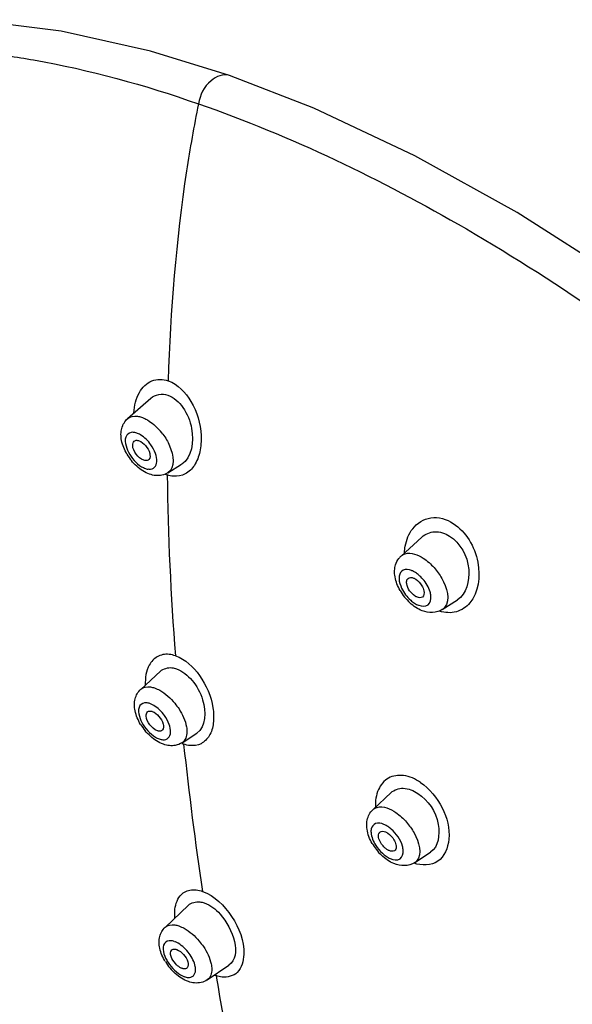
# Model space of a CAD drawing. Header units: millimetres. Extents: x -18 to 104, y 334 to 441.
# Tile 10 of 29: x 14.09 to 17.61, y 374.16 to 380.43. Entities that reach past the tile are written whole.
import ezdxf

# ---------------------------------------------------------------- set-up
doc = ezdxf.new("R2010")
doc.units = ezdxf.units.MM
doc.header["$LTSCALE"] = 23.1
doc.layers.get('0').update_dxf_attribs({"linetype": 'CONTINUOUS'})

msp = doc.modelspace()

# ---------------------------------------------------------------- linework, layer by layer
at = {"color": 7, "linetype": 'CONTINUOUS'}
for p, q in [((15.4279, 380.0716), (15.4278, 380.0716)), ((15.9644, 379.8637), (15.4279, 380.0716)), ((14.7803, 377.8879), (14.9277, 378.0178)), ((15.0369, 377.543), (15.1241, 377.5973)), ((16.5208, 377.0132), (16.6536, 377.134)), ((16.7825, 376.6722), (16.879, 376.7342)), ((14.8634, 376.1646), (14.9892, 376.2796)), ((15.1264, 375.8248), (15.2204, 375.8859)), ((16.341, 375.3984), (16.4571, 375.507)), ((16.6077, 375.0615), (16.7082, 375.1284)), ((15.0183, 374.6497), (15.1676, 374.7906)), ((15.2874, 374.3154), (15.4234, 374.4084))]:
    msp.add_line(p, q, dxfattribs=at)
at = {"color": 9, "linetype": 'CONTINUOUS'}
for p, q in [((14.7803, 377.8879), (14.7805, 377.8881)), ((16.7829, 376.6724), (16.7825, 376.6722)), ((14.8634, 376.1646), (14.8635, 376.1647)), ((16.341, 375.3984), (16.3411, 375.3985)), ((16.6079, 375.0617), (16.6077, 375.0615)), ((15.0183, 374.6497), (15.0183, 374.6498)), ((15.3428, 374.3426), (15.3459, 374.3261)), ((15.3428, 374.3426), (15.3457, 374.326))]:
    msp.add_line(p, q, dxfattribs=at)
at = {"color": 7, "linetype": 'CONTINUOUS'}
for points in [[(15.4279, 380.0716), (14.9258, 380.2274), (14.3563, 380.3547), (13.8111, 380.4214), (13.2958, 380.4272), (12.8159, 380.3727), (12.3729, 380.2594), (11.9687, 380.0884), (11.6063, 379.8616), (11.2891, 379.5821), (11.0174, 379.2505), (10.7925, 378.8671), (10.6172, 378.4339), (10.4933, 377.9508), (10.424, 377.4251), (10.41, 376.8657), (10.4504, 376.2743), (10.5445, 375.6548), (10.6914, 375.0118), (10.8897, 374.3499)], [(19.8308, 377.2354), (19.2025, 377.7969), (18.561, 378.3144), (17.9114, 378.7835), (17.2591, 379.2002), (16.6086, 379.5612), (15.9644, 379.8637)]]:
    msp.add_lwpolyline(points, dxfattribs=at)
at = {"color": 9, "linetype": 'CONTINUOUS'}
for centre, radius, start, end in [((14.689, 377.5525), 0.3938, 36.79883, 43.76682), ((15.0974, 377.7131), 0.1948, 246.60847, 250.46729), ((32.1609, 377.734), 17.1299, 180.68385, 184.54013), ((16.4812, 376.7129), 0.2355, 40.67872, 49.53645), ((14.884, 375.9648), 0.1155, 66.87308, 70.72768), ((15.2132, 376.0289), 0.2264, 247.05096, 250.27645), ((37.5862, 378.2173), 22.5775, 186.10574, 188.50447), ((16.5736, 375.3087), 0.2539, 212.67395, 227.50398), ((16.5735, 375.1126), 0.0615, 304.04022, 317.92009), ((15.038, 374.4465), 0.1199, 66.72955, 70.72126), ((15.1814, 374.4497), 0.1208, 246.40284, 250.71095), ((15.4219, 374.565), 0.236, 248.02429, 250.43141)]:
    msp.add_arc(centre, radius, start, end, dxfattribs=at)
at = {"color": 7, "linetype": 'CONTINUOUS'}
for centre, radius, start, end in [((15.0639, 377.8308), 0.3341, 210.52364, 219.00501), ((16.6034, 376.9221), 0.1228, 132.2612, 142.32782), ((16.7967, 376.954), 0.3247, 209.62734, 227.18291), ((15.1527, 376.1168), 0.3388, 211.10021, 219.4494), ((16.4215, 375.3115), 0.1183, 132.70472, 141.89578), ((16.6221, 375.3475), 0.3289, 209.87617, 217.70931), ((16.627, 375.351), 0.3349, 217.67898, 226.26445), ((15.3126, 374.6111), 0.3431, 211.56798, 219.82252), ((15.3059, 374.6049), 0.334, 219.73016, 228.32816), ((15.1446, 374.4053), 0.0199, 304.26192, 319.65885)]:
    msp.add_arc(centre, radius, start, end, dxfattribs=at)
at = {"color": 9, "linetype": 'CONTINUOUS'}
for points, knots in [([(13.8505, 380.2189), (13.9615, 380.2065), (14.4302, 380.1381), (14.8893, 380.0112), (15.2306, 379.8916)], [0, 0, 0, 0, 0.235986, 1, 1, 1, 1]), ([(15.4278, 380.0716), (15.3897, 380.0849), (15.282, 380.0403), (15.2415, 379.9465), (15.2309, 379.8916)], [0, 0, 0, 0, 0.419309, 1, 1, 1, 1]), ([(15.2306, 379.8916), (15.202, 379.7499), (15.0999, 379.1671), (15.0521, 378.5756), (15.0381, 378.1289)], [0, 0, 0, 0, 0.244406, 1, 1, 1, 1]), ([(15.2307, 379.892), (15.8233, 379.6858), (17.0326, 379.1017), (19.3821, 377.4505), (21.468, 375.241), (23.1151, 372.7186), (24.029, 370.8025), (24.5711, 368.9735), (24.6711, 367.7769), (24.6306, 367.2314)], [0, 0, 0, 0, 0.113541, 0.241212, 0.518358, 0.656246, 0.785443, 0.901018, 1, 1, 1, 1]), ([(14.8561, 378.0549), (14.8739, 378.0858), (14.9271, 378.1416), (15.0054, 378.1401), (15.0381, 378.1289)], [0, 0, 0, 0, 0.507302, 1, 1, 1, 1]), ([(15.0381, 378.1289), (15.0997, 378.107), (15.2043, 377.9945), (15.2535, 377.8215), (15.2453, 377.6794), (15.2127, 377.591), (15.1522, 377.5293), (15.0976, 377.5187), (15.0723, 377.5208)], [0, 0, 0, 0, 0.253222, 0.54393, 0.679574, 0.798702, 0.901609, 1, 1, 1, 1]), ([(14.7805, 377.8881), (14.7966, 377.9022), (14.8317, 377.9076), (14.8607, 377.8996), (14.8692, 377.8966)], [0, 0, 0, 0, 0.705382, 1, 1, 1, 1]), ([(14.8692, 377.8966), (14.8781, 377.8935), (14.9169, 377.8761), (14.9506, 377.8486), (14.9734, 377.8248)], [0, 0, 0, 0, 0.22281, 1, 1, 1, 1]), ([(14.8133, 377.801), (14.7988, 377.8013), (14.7631, 377.7841), (14.7641, 377.7462), (14.7669, 377.7285)], [0, 0, 0, 0, 0.446912, 1, 1, 1, 1]), ([(15.0043, 377.7883), (15.0214, 377.7655), (15.065, 377.6987), (15.0856, 377.5733), (15.0369, 377.543)], [0, 0, 0, 0, 0.331703, 1, 1, 1, 1]), ([(14.9177, 377.5658), (14.9296, 377.5655), (14.9567, 377.5741), (14.9645, 377.601), (14.9654, 377.6138)], [0, 0, 0, 0, 0.480113, 1, 1, 1, 1]), ([(16.5945, 377.1871), (16.6219, 377.2226), (16.7115, 377.2789), (16.811, 377.2472), (16.8522, 377.2208)], [0, 0, 0, 0, 0.478299, 1, 1, 1, 1]), ([(16.5421, 377.0328), (16.5428, 377.0475), (16.5489, 377.1019), (16.57, 377.1554), (16.5945, 377.1871)], [0, 0, 0, 0, 0.268198, 1, 1, 1, 1]), ([(16.8522, 377.2208), (16.934, 377.1675), (17.0396, 376.9925), (17.0148, 376.782), (16.9583, 376.7148)], [0, 0, 0, 0, 0.526408, 1, 1, 1, 1]), ([(16.5208, 377.0131), (16.5283, 377.02), (16.5741, 377.044), (16.6289, 377.0206), (16.6619, 376.9993)], [0, 0, 0, 0, 0.205816, 1, 1, 1, 1]), ([(16.5861, 376.9214), (16.57, 376.9275), (16.532, 376.934), (16.5113, 376.9005), (16.5089, 376.8856)], [0, 0, 0, 0, 0.53275, 1, 1, 1, 1]), ([(16.731, 376.9392), (16.7496, 376.9183), (16.8001, 376.8493), (16.8368, 376.7344), (16.798, 376.6862)], [0, 0, 0, 0, 0.311058, 1, 1, 1, 1]), ([(16.5089, 376.8856), (16.508, 376.8799), (16.5068, 376.8532), (16.5154, 376.8269), (16.5243, 376.8081)], [0, 0, 0, 0, 0.21612, 1, 1, 1, 1]), ([(16.6331, 376.6994), (16.6516, 376.6924), (16.7025, 376.6889), (16.7127, 376.7389), (16.7108, 376.7586)], [0, 0, 0, 0, 0.500761, 1, 1, 1, 1]), ([(16.9583, 376.7148), (16.9363, 376.6887), (16.8745, 376.6462), (16.7998, 376.6516), (16.766, 376.6627)], [0, 0, 0, 0, 0.489744, 1, 1, 1, 1]), ([(16.798, 376.6862), (16.7958, 376.6835), (16.7911, 376.6785), (16.7857, 376.6743), (16.7829, 376.6724)], [0, 0, 0, 0, 0.502356, 1, 1, 1, 1]), ([(15.0848, 376.378), (15.0592, 376.3868), (15.0051, 376.3948), (14.9566, 376.3673), (14.9398, 376.3493)], [0, 0, 0, 0, 0.523257, 1, 1, 1, 1]), ([(15.0848, 376.378), (15.1468, 376.356), (15.2557, 376.2533), (15.3246, 376.0897), (15.3309, 375.9531), (15.3074, 375.8691), (15.2516, 375.8114), (15.2008, 375.8044), (15.177, 375.8068)], [0, 0, 0, 0, 0.264774, 0.562295, 0.695446, 0.80801, 0.903911, 1, 1, 1, 1]), ([(14.9398, 376.3493), (14.9314, 376.3404), (14.8993, 376.2946), (14.8912, 376.236), (14.8927, 376.193)], [0, 0, 0, 0, 0.221646, 1, 1, 1, 1]), ([(14.8635, 376.1647), (14.8793, 376.1791), (14.9147, 376.1844), (14.9437, 376.1763), (14.9523, 376.1734)], [0, 0, 0, 0, 0.702555, 1, 1, 1, 1]), ([(14.9523, 376.1734), (14.9635, 376.1694), (15.0127, 376.1463), (15.0539, 376.1084), (15.0807, 376.0758)], [0, 0, 0, 0, 0.220423, 1, 1, 1, 1]), ([(14.8987, 376.0787), (14.8842, 376.0795), (14.8476, 376.0637), (14.8488, 376.0254), (14.8518, 376.0078)], [0, 0, 0, 0, 0.450084, 1, 1, 1, 1]), ([(14.9461, 376.0624), (14.9434, 376.064), (14.9378, 376.0671), (14.9321, 376.0697), (14.9293, 376.0709)], [0, 0, 0, 0, 0.511897, 1, 1, 1, 1]), ([(15.0807, 376.0758), (15.0902, 376.0642), (15.1231, 376.0192), (15.1477, 375.9668), (15.1549, 375.9265)], [0, 0, 0, 0, 0.267896, 1, 1, 1, 1]), ([(15.1549, 375.9265), (15.1568, 375.9155), (15.161, 375.8802), (15.1475, 375.8385), (15.1264, 375.8248)], [0, 0, 0, 0, 0.307432, 1, 1, 1, 1]), ([(15.0049, 375.844), (15.0169, 375.8433), (15.0445, 375.8507), (15.0526, 375.8777), (15.0534, 375.8904)], [0, 0, 0, 0, 0.485407, 1, 1, 1, 1]), ([(16.6438, 375.5723), (16.6116, 375.5939), (16.5447, 375.6254), (16.4345, 375.6104), (16.3646, 375.5254), (16.3562, 375.4532), (16.3577, 375.4154)], [0, 0, 0, 0, 0.275197, 0.504644, 0.731606, 1, 1, 1, 1]), ([(16.6438, 375.5723), (16.7025, 375.5323), (16.7932, 375.4182), (16.8466, 375.2297), (16.7765, 375.044), (16.6506, 375.0408), (16.6032, 375.0581)], [0, 0, 0, 0, 0.293739, 0.575282, 0.791203, 1, 1, 1, 1]), ([(16.3411, 375.3985), (16.3487, 375.4055), (16.3967, 375.43), (16.4529, 375.4033), (16.4868, 375.3803)], [0, 0, 0, 0, 0.200911, 1, 1, 1, 1]), ([(16.4116, 375.305), (16.3951, 375.3121), (16.3579, 375.3223), (16.3334, 375.2906), (16.3305, 375.2761)], [0, 0, 0, 0, 0.54942, 1, 1, 1, 1]), ([(16.5556, 375.3186), (16.574, 375.2976), (16.6226, 375.2306), (16.6593, 375.1158), (16.6191, 375.0714)], [0, 0, 0, 0, 0.317671, 1, 1, 1, 1]), ([(16.3305, 375.2761), (16.329, 375.2687), (16.328, 375.2316), (16.3442, 375.1961), (16.3599, 375.1716)], [0, 0, 0, 0, 0.206663, 1, 1, 1, 1]), ([(16.4523, 375.0878), (16.4711, 375.0796), (16.5218, 375.0705), (16.5359, 375.1204), (16.5345, 375.1394)], [0, 0, 0, 0, 0.518594, 1, 1, 1, 1]), ([(15.1147, 374.8504), (15.13, 374.8685), (15.1782, 374.8963), (15.2313, 374.8871), (15.257, 374.8784)], [0, 0, 0, 0, 0.465595, 1, 1, 1, 1]), ([(15.257, 374.8784), (15.3339, 374.851), (15.4583, 374.7234), (15.5395, 374.5262), (15.5069, 374.3916), (15.4781, 374.363)], [0, 0, 0, 0, 0.395541, 0.803548, 1, 1, 1, 1]), ([(15.081, 374.7104), (15.0798, 374.7243), (15.0785, 374.7726), (15.0924, 374.824), (15.1147, 374.8504)], [0, 0, 0, 0, 0.287829, 1, 1, 1, 1]), ([(15.0183, 374.6498), (15.0338, 374.6644), (15.0693, 374.6696), (15.0982, 374.6615), (15.1068, 374.6585)], [0, 0, 0, 0, 0.699706, 1, 1, 1, 1]), ([(15.1068, 374.6585), (15.118, 374.6546), (15.1669, 374.6317), (15.2082, 374.5947), (15.2353, 374.5627)], [0, 0, 0, 0, 0.220359, 1, 1, 1, 1]), ([(15.0548, 374.5646), (15.0403, 374.5656), (15.0033, 374.551), (15.005, 374.5124), (15.0082, 374.4951)], [0, 0, 0, 0, 0.452161, 1, 1, 1, 1]), ([(15.0775, 374.5596), (15.0737, 374.561), (15.0662, 374.5631), (15.0585, 374.5643), (15.0548, 374.5646)], [0, 0, 0, 0, 0.52119, 1, 1, 1, 1]), ([(15.102, 374.5482), (15.0992, 374.5498), (15.0937, 374.5528), (15.0881, 374.5554), (15.0853, 374.5566)], [0, 0, 0, 0, 0.511688, 1, 1, 1, 1]), ([(15.2353, 374.5627), (15.2449, 374.5514), (15.2783, 374.5074), (15.3038, 374.4561), (15.3121, 374.4164)], [0, 0, 0, 0, 0.26815, 1, 1, 1, 1]), ([(15.3121, 374.4164), (15.3144, 374.4056), (15.3196, 374.3711), (15.3077, 374.3293), (15.2874, 374.3154)], [0, 0, 0, 0, 0.30962, 1, 1, 1, 1]), ([(15.1642, 374.3308), (15.1762, 374.3299), (15.2039, 374.3365), (15.212, 374.3636), (15.2127, 374.3761)], [0, 0, 0, 0, 0.489441, 1, 1, 1, 1]), ([(15.1171, 374.3472), (15.1197, 374.3457), (15.1249, 374.3428), (15.1304, 374.3402), (15.133, 374.3391)], [0, 0, 0, 0, 0.511145, 1, 1, 1, 1]), ([(15.1415, 374.3358), (15.1453, 374.3344), (15.1528, 374.3323), (15.1605, 374.3311), (15.1642, 374.3308)], [0, 0, 0, 0, 0.52119, 1, 1, 1, 1]), ([(15.3457, 374.326), (15.399, 374.0163), (15.6035, 372.9472), (15.8676, 371.8896), (16.0901, 371.1482)], [0, 0, 0, 0, 0.288798, 1, 1, 1, 1])]:
    msp.add_open_spline(points, degree=3, knots=knots, dxfattribs=at)
for points in [[(14.8198, 377.9244), (14.8227, 377.9694), (14.8336, 378.0157), (14.8561, 378.0549)], [(14.838, 377.7961), (14.8306, 377.7987), (14.8216, 377.8025), (14.8146, 377.799)], [(14.8616, 377.7849), (14.8541, 377.7893), (14.8462, 377.7932), (14.838, 377.7961)], [(14.9284, 377.7209), (14.9107, 377.7461), (14.8881, 377.7692), (14.8616, 377.7849)], [(14.7669, 377.7285), (14.77, 377.7093), (14.777, 377.6906), (14.786, 377.6734)], [(14.786, 377.6734), (14.805, 377.6368), (14.8339, 377.6029), (14.8694, 377.5819)], [(14.9572, 377.6653), (14.9504, 377.685), (14.9403, 377.7038), (14.9284, 377.7209)], [(14.9654, 377.6138), (14.9666, 377.6312), (14.9629, 377.6489), (14.9572, 377.6653)], [(14.8694, 377.5819), (14.8769, 377.5774), (14.8848, 377.5735), (14.893, 377.5707)], [(14.893, 377.5707), (14.9004, 377.5681), (14.9094, 377.5643), (14.9164, 377.5678)], [(15.0723, 377.5208), (15.0587, 377.522), (15.0451, 377.525), (15.0322, 377.5295)], [(16.6619, 376.9993), (16.6875, 376.9828), (16.7107, 376.962), (16.731, 376.9392)], [(16.6134, 376.9074), (16.6053, 376.9127), (16.5966, 376.9191), (16.587, 376.9194)], [(16.634, 376.892), (16.6275, 376.8976), (16.6206, 376.9028), (16.6134, 376.9074)], [(16.7056, 376.7849), (16.6968, 376.8148), (16.6801, 376.8428), (16.6598, 376.8664)], [(16.5243, 376.8081), (16.5379, 376.7792), (16.558, 376.7528), (16.5818, 376.7317)], [(16.7108, 376.7586), (16.71, 376.7675), (16.7081, 376.7763), (16.7056, 376.7849)], [(16.5818, 376.7317), (16.5893, 376.725), (16.5973, 376.7188), (16.6058, 376.7133)], [(16.6058, 376.7133), (16.6139, 376.7081), (16.6225, 376.7017), (16.6322, 376.7014)], [(14.9221, 376.0738), (14.9146, 376.0764), (14.9066, 376.0782), (14.8987, 376.0787)], [(15.0147, 375.9977), (14.9964, 376.0232), (14.9732, 376.0464), (14.9461, 376.0624)], [(14.8518, 376.0078), (14.8551, 375.9886), (14.8624, 375.9699), (14.8717, 375.9526)], [(15.0446, 375.9418), (15.0374, 375.9617), (15.027, 375.9805), (15.0147, 375.9977)], [(14.8717, 375.9526), (14.8915, 375.9156), (14.9213, 375.8815), (14.9575, 375.8602)], [(15.0534, 375.8904), (15.0545, 375.9078), (15.0505, 375.9255), (15.0446, 375.9418)], [(14.9575, 375.8602), (14.9651, 375.8557), (14.9732, 375.8518), (14.9816, 375.8489)], [(14.9816, 375.8489), (14.9891, 375.8462), (14.997, 375.8444), (15.0049, 375.844)], [(15.177, 375.8068), (15.1633, 375.8082), (15.1498, 375.8114), (15.1368, 375.8158)], [(16.4868, 375.3803), (16.5124, 375.3631), (16.5354, 375.3418), (16.5556, 375.3186)], [(16.4374, 375.2906), (16.4293, 375.2961), (16.4206, 375.3011), (16.4116, 375.305)], [(16.4572, 375.2754), (16.4509, 375.2808), (16.4443, 375.286), (16.4374, 375.2906)], [(16.5298, 375.1654), (16.5179, 375.2077), (16.4904, 375.2466), (16.4572, 375.2754)], [(16.4021, 375.1215), (16.4098, 375.1145), (16.4179, 375.108), (16.4264, 375.1022)], [(16.5345, 375.1394), (16.5339, 375.1482), (16.5322, 375.1569), (16.5298, 375.1654)], [(16.4264, 375.1022), (16.4346, 375.0966), (16.4432, 375.0917), (16.4523, 375.0878)], [(15.1721, 374.4832), (15.1532, 374.5089), (15.1295, 374.5321), (15.102, 374.5482)], [(15.0082, 374.4951), (15.0118, 374.4757), (15.0195, 374.4571), (15.0291, 374.4399)], [(15.2108, 374.4003), (15.2052, 374.4303), (15.1902, 374.4586), (15.1721, 374.4832)], [(15.0291, 374.4399), (15.0497, 374.4027), (15.0803, 374.3687), (15.1171, 374.3472)], [(15.2127, 374.3761), (15.2131, 374.3842), (15.2123, 374.3924), (15.2108, 374.4003)], [(15.4781, 374.363), (15.4543, 374.3394), (15.4153, 374.3294), (15.382, 374.3334)], [(15.382, 374.3334), (15.3687, 374.335), (15.3555, 374.3383), (15.3428, 374.3426)]]:
    msp.add_open_spline(points, degree=3, dxfattribs=at)
at = {"color": 7, "linetype": 'CONTINUOUS'}
for points in [[(14.9277, 378.0177), (14.9551, 378.0419), (15.0011, 378.0495), (15.0356, 378.0375)], [(14.7429, 377.8257), (14.7491, 377.8492), (14.7622, 377.8722), (14.7805, 377.8881)], [(14.7379, 377.7887), (14.7381, 377.8011), (14.7397, 377.8137), (14.7429, 377.8257)], [(14.7418, 377.7485), (14.7392, 377.7617), (14.7378, 377.7752), (14.7379, 377.7887)], [(14.7761, 377.6611), (14.7602, 377.6881), (14.7479, 377.7178), (14.7418, 377.7485)], [(14.8527, 377.7472), (14.8691, 377.7415), (14.8833, 377.7293), (14.8946, 377.7159)], [(14.8946, 377.7159), (14.9066, 377.7017), (14.9164, 377.6847), (14.9208, 377.6666)], [(14.8383, 377.5845), (14.826, 377.5956), (14.8146, 377.6077), (14.8042, 377.6205)], [(14.9111, 377.6239), (14.9031, 377.619), (14.8918, 377.6199), (14.883, 377.623)], [(14.9208, 377.6666), (14.9239, 377.6541), (14.9245, 377.6379), (14.916, 377.6281)], [(14.877, 377.555), (14.8633, 377.5636), (14.8503, 377.5736), (14.8383, 377.5845)], [(14.9199, 377.5341), (14.9049, 377.5394), (14.8905, 377.5466), (14.877, 377.555)], [(14.9585, 377.5254), (14.9454, 377.5267), (14.9324, 377.5298), (14.9199, 377.5341)], [(15.0365, 377.5429), (15.0138, 377.529), (14.985, 377.5229), (14.9585, 377.5254)], [(16.4859, 376.9572), (16.4902, 376.9715), (16.4971, 376.9853), (16.5062, 376.9972)], [(16.4822, 376.8802), (16.48, 376.8937), (16.479, 376.9075), (16.4798, 376.9212)], [(16.4798, 376.9212), (16.4804, 376.9333), (16.4824, 376.9455), (16.4859, 376.9572)], [(16.5143, 376.7937), (16.4991, 376.8205), (16.4874, 376.8499), (16.4822, 376.8802)], [(16.5648, 376.8704), (16.5733, 376.8782), (16.5886, 376.8772), (16.5994, 376.8731)], [(16.6139, 376.8656), (16.6298, 376.8554), (16.6432, 376.8406), (16.6529, 376.8244)], [(16.6529, 376.8244), (16.6591, 376.8141), (16.6641, 376.8029), (16.6665, 376.7911)], [(16.656, 376.7516), (16.6471, 376.7459), (16.6342, 376.7474), (16.6243, 376.7512)], [(16.6665, 376.7911), (16.6692, 376.7778), (16.6675, 376.7589), (16.656, 376.7516)], [(16.6148, 376.6855), (16.6011, 376.6944), (16.5881, 376.7047), (16.5761, 376.7158)], [(16.6555, 376.6646), (16.6413, 376.6701), (16.6277, 376.6773), (16.6148, 376.6855)], [(16.7829, 376.6726), (16.7474, 376.6492), (16.6952, 376.6492), (16.6555, 376.6646)], [(14.828, 376.1038), (14.8338, 376.1266), (14.8461, 376.149), (14.8636, 376.1647)], [(14.8235, 376.0673), (14.8235, 376.0796), (14.8249, 376.092), (14.828, 376.1038)], [(14.8278, 376.0279), (14.825, 376.0408), (14.8235, 376.0541), (14.8235, 376.0673)], [(14.8626, 375.9418), (14.8467, 375.9683), (14.8341, 375.9976), (14.8278, 376.0279)], [(14.9371, 376.0237), (14.9536, 376.018), (14.9679, 376.0059), (14.9793, 375.9927)], [(14.9793, 375.9927), (14.9915, 375.9787), (15.0016, 375.9619), (15.0063, 375.944)], [(15.0063, 375.944), (15.0096, 375.9317), (15.0105, 375.9157), (15.0023, 375.906)], [(14.9255, 375.8656), (14.9131, 375.8766), (14.9017, 375.8887), (14.8911, 375.9015)], [(14.9647, 375.836), (14.9508, 375.8447), (14.9377, 375.8547), (14.9255, 375.8656)], [(15.0079, 375.815), (14.9928, 375.8202), (14.9783, 375.8275), (14.9647, 375.836)], [(15.0466, 375.8062), (15.0334, 375.8075), (15.0204, 375.8106), (15.0079, 375.815)], [(15.0835, 375.8078), (15.0714, 375.8055), (15.0588, 375.805), (15.0466, 375.8062)], [(15.126, 375.8247), (15.1132, 375.8165), (15.0985, 375.8107), (15.0835, 375.8078)], [(16.3023, 375.3133), (16.3043, 375.3385), (16.3128, 375.3646), (16.3284, 375.3845)], [(16.3039, 375.2737), (16.302, 375.2868), (16.3013, 375.3002), (16.3023, 375.3133)], [(16.337, 375.1836), (16.321, 375.2114), (16.3087, 375.2421), (16.3039, 375.2737)], [(16.3855, 375.2552), (16.3943, 375.2635), (16.4107, 375.2616), (16.4218, 375.2569)], [(16.4364, 375.2489), (16.4521, 375.2383), (16.4654, 375.2234), (16.4751, 375.2071)], [(16.4751, 375.2071), (16.4811, 375.197), (16.486, 375.1858), (16.4882, 375.1743)], [(16.4341, 375.0777), (16.4204, 375.087), (16.4075, 375.0976), (16.3955, 375.109)], [(16.4785, 375.1377), (16.4692, 375.1315), (16.4553, 375.1338), (16.445, 375.1382)], [(16.4894, 375.1597), (16.4889, 375.1515), (16.4853, 375.1422), (16.4785, 375.1377)], [(16.4746, 375.0554), (16.4604, 375.0614), (16.4469, 375.069), (16.4341, 375.0777)], [(16.6079, 375.0619), (16.5711, 375.0369), (16.5156, 375.0381), (16.4746, 375.0554)], [(14.9847, 374.591), (14.9874, 374.6019), (14.9916, 374.6125), (14.997, 374.6223)], [(14.997, 374.6223), (15.0027, 374.6324), (15.0099, 374.6419), (15.0183, 374.6498)], [(14.9805, 374.5552), (14.9804, 374.5672), (14.9818, 374.5794), (14.9847, 374.591)], [(14.9849, 374.5165), (14.9822, 374.5292), (14.9805, 374.5422), (14.9805, 374.5552)], [(15.0202, 374.4315), (15.0042, 374.4576), (14.9914, 374.4865), (14.9849, 374.5165)], [(15.0928, 374.5086), (15.1094, 374.5029), (15.1238, 374.4909), (15.1354, 374.4778)], [(15.1354, 374.4778), (15.1477, 374.464), (15.158, 374.4475), (15.1631, 374.4297)], [(15.1631, 374.4297), (15.1666, 374.4177), (15.1679, 374.4019), (15.1598, 374.3924)], [(15.1235, 374.3257), (15.1094, 374.3344), (15.0962, 374.3444), (15.0838, 374.3554)], [(15.1672, 374.3044), (15.1519, 374.3098), (15.1372, 374.3171), (15.1235, 374.3257)], [(15.2057, 374.2957), (15.1926, 374.297), (15.1796, 374.3001), (15.1672, 374.3044)], [(15.287, 374.3153), (15.2638, 374.2998), (15.2334, 374.2929), (15.2057, 374.2957)]]:
    msp.add_open_spline(points, degree=3, dxfattribs=at)
for points, knots in [([(15.0356, 378.0375), (15.0748, 378.0238), (15.1448, 377.9557), (15.2081, 377.8047), (15.1908, 377.6388), (15.1242, 377.5973)], [0, 0, 0, 0, 0.24675, 0.534021, 1, 1, 1, 1]), ([(14.883, 377.623), (14.8636, 377.6298), (14.8325, 377.6597), (14.8081, 377.7053), (14.8148, 377.7382), (14.8217, 377.7442)], [0, 0, 0, 0, 0.41021, 0.817954, 1, 1, 1, 1]), ([(14.8217, 377.7442), (14.8239, 377.7462), (14.8297, 377.7493), (14.8361, 377.75), (14.8395, 377.7498)], [0, 0, 0, 0, 0.477028, 1, 1, 1, 1]), ([(14.8395, 377.7498), (14.8416, 377.7498), (14.8461, 377.7492), (14.8504, 377.748), (14.8527, 377.7472)], [0, 0, 0, 0, 0.480168, 1, 1, 1, 1]), ([(14.916, 377.6281), (14.9153, 377.6273), (14.9138, 377.6258), (14.912, 377.6245), (14.9111, 377.6239)], [0, 0, 0, 0, 0.501706, 1, 1, 1, 1]), ([(16.6535, 377.1339), (16.6753, 377.1537), (16.7383, 377.1801), (16.8016, 377.1575), (16.8291, 377.1398)], [0, 0, 0, 0, 0.473633, 1, 1, 1, 1]), ([(16.8291, 377.1398), (16.8974, 377.0957), (16.9822, 376.9498), (16.9371, 376.7716), (16.879, 376.7342)], [0, 0, 0, 0, 0.541004, 1, 1, 1, 1]), ([(16.6098, 376.7587), (16.5832, 376.7758), (16.5554, 376.8122), (16.5554, 376.8534), (16.5583, 376.8608)], [0, 0, 0, 0, 0.799357, 1, 1, 1, 1]), ([(16.5583, 376.8608), (16.5591, 376.8627), (16.5608, 376.8662), (16.5634, 376.8692), (16.5648, 376.8704)], [0, 0, 0, 0, 0.513327, 1, 1, 1, 1]), ([(16.5994, 376.8731), (16.6019, 376.8721), (16.6069, 376.8699), (16.6116, 376.8671), (16.6139, 376.8656)], [0, 0, 0, 0, 0.48551, 1, 1, 1, 1]), ([(16.6243, 376.7512), (16.6218, 376.7521), (16.6169, 376.7544), (16.6121, 376.7572), (16.6098, 376.7587)], [0, 0, 0, 0, 0.48551, 1, 1, 1, 1]), ([(14.9892, 376.2796), (15.0081, 376.2969), (15.0477, 376.3076), (15.0821, 376.2988), (15.0914, 376.2956)], [0, 0, 0, 0, 0.722296, 1, 1, 1, 1]), ([(15.0914, 376.2956), (15.1301, 376.2821), (15.2013, 376.2201), (15.2772, 376.0871), (15.2804, 375.925), (15.2204, 375.8859)], [0, 0, 0, 0, 0.256867, 0.552368, 1, 1, 1, 1]), ([(14.9695, 375.9012), (14.9502, 375.9079), (14.919, 375.9374), (14.8938, 375.9818), (14.8995, 376.0146), (14.9061, 376.0207)], [0, 0, 0, 0, 0.412288, 0.820192, 1, 1, 1, 1]), ([(14.9061, 376.0207), (14.9083, 376.0227), (14.9141, 376.026), (14.9206, 376.0265), (14.9239, 376.0264)], [0, 0, 0, 0, 0.474758, 1, 1, 1, 1]), ([(14.9239, 376.0264), (14.9261, 376.0263), (14.9305, 376.0257), (14.9349, 376.0245), (14.9371, 376.0237)], [0, 0, 0, 0, 0.479469, 1, 1, 1, 1]), ([(14.9827, 375.8985), (14.9805, 375.8986), (14.976, 375.8992), (14.9717, 375.9004), (14.9695, 375.9012)], [0, 0, 0, 0, 0.479469, 1, 1, 1, 1]), ([(14.9978, 375.9022), (14.9957, 375.9008), (14.9907, 375.8987), (14.9854, 375.8984), (14.9827, 375.8985)], [0, 0, 0, 0, 0.475967, 1, 1, 1, 1]), ([(15.0023, 375.906), (15.0016, 375.9053), (15.0002, 375.9039), (14.9986, 375.9027), (14.9978, 375.9022)], [0, 0, 0, 0, 0.501472, 1, 1, 1, 1]), ([(16.4571, 375.507), (16.477, 375.5256), (16.5415, 375.5467), (16.6004, 375.5201), (16.6278, 375.5016)], [0, 0, 0, 0, 0.451854, 1, 1, 1, 1]), ([(16.6278, 375.5016), (16.6929, 375.4576), (16.7804, 375.3369), (16.7589, 375.1622), (16.7083, 375.1284)], [0, 0, 0, 0, 0.563116, 1, 1, 1, 1]), ([(16.416, 375.1578), (16.4089, 375.1644), (16.3881, 375.1886), (16.3708, 375.2261), (16.3801, 375.2474)], [0, 0, 0, 0, 0.296057, 1, 1, 1, 1]), ([(16.3801, 375.2474), (16.3808, 375.2489), (16.3823, 375.2517), (16.3844, 375.2541), (16.3855, 375.2552)], [0, 0, 0, 0, 0.510892, 1, 1, 1, 1]), ([(16.4218, 375.2569), (16.4243, 375.2559), (16.4293, 375.2534), (16.434, 375.2505), (16.4364, 375.2489)], [0, 0, 0, 0, 0.485952, 1, 1, 1, 1]), ([(16.4882, 375.1743), (16.4887, 375.1718), (16.4894, 375.1669), (16.4895, 375.162), (16.4894, 375.1597)], [0, 0, 0, 0, 0.520504, 1, 1, 1, 1]), ([(16.4304, 375.1462), (16.4279, 375.1479), (16.423, 375.1516), (16.4183, 375.1556), (16.416, 375.1578)], [0, 0, 0, 0, 0.488707, 1, 1, 1, 1]), ([(16.445, 375.1382), (16.4425, 375.1392), (16.4375, 375.1417), (16.4328, 375.1446), (16.4304, 375.1462)], [0, 0, 0, 0, 0.485952, 1, 1, 1, 1]), ([(15.1676, 374.7906), (15.1857, 374.8076), (15.2252, 374.8169), (15.2587, 374.808), (15.268, 374.8047)], [0, 0, 0, 0, 0.714032, 1, 1, 1, 1]), ([(15.268, 374.8047), (15.3071, 374.7911), (15.4248, 374.7057), (15.514, 374.4703), (15.4234, 374.4084)], [0, 0, 0, 0, 0.273637, 1, 1, 1, 1]), ([(15.1131, 374.3946), (15.1022, 374.4011), (15.0723, 374.4265), (15.0404, 374.4851), (15.0619, 374.5055)], [0, 0, 0, 0, 0.299609, 1, 1, 1, 1]), ([(15.0619, 374.5055), (15.0641, 374.5076), (15.0698, 374.5109), (15.0763, 374.5115), (15.0797, 374.5113)], [0, 0, 0, 0, 0.472331, 1, 1, 1, 1]), ([(15.0797, 374.5113), (15.0819, 374.5112), (15.0863, 374.5106), (15.0906, 374.5094), (15.0928, 374.5086)], [0, 0, 0, 0, 0.478776, 1, 1, 1, 1]), ([(15.1274, 374.3877), (15.125, 374.3886), (15.1201, 374.3906), (15.1154, 374.3932), (15.1131, 374.3946)], [0, 0, 0, 0, 0.480041, 1, 1, 1, 1]), ([(15.1405, 374.385), (15.1384, 374.3851), (15.1339, 374.3857), (15.1296, 374.387), (15.1274, 374.3877)], [0, 0, 0, 0, 0.478776, 1, 1, 1, 1]), ([(15.1558, 374.3888), (15.1537, 374.3874), (15.1487, 374.3852), (15.1433, 374.3849), (15.1405, 374.385)], [0, 0, 0, 0, 0.473642, 1, 1, 1, 1])]:
    msp.add_open_spline(points, degree=3, knots=knots, dxfattribs=at)

doc.saveas('drawing.dxf')
